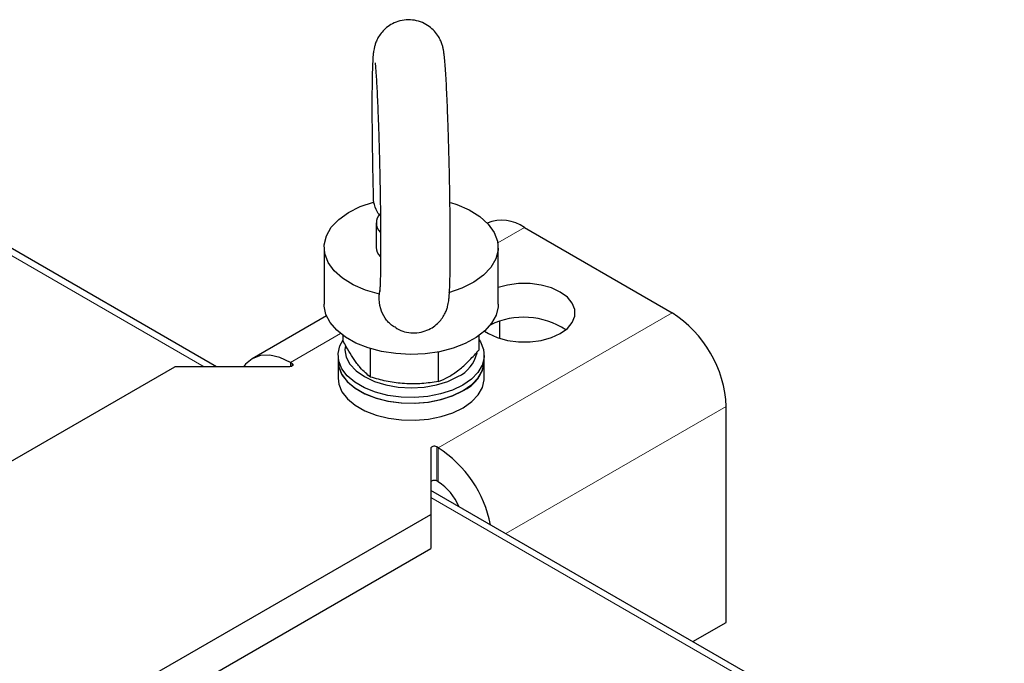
# Model space of a CAD drawing. Header units: millimetres. Extents: x 5 to 418, y 2 to 292.
# Tile 14 of 20: x 260 to 283, y 127 to 141. Entities that reach past the tile are written whole.
import ezdxf

# ---------------------------------------------------------------- set-up
doc = ezdxf.new("R2010")
doc.units = ezdxf.units.MM

msp = doc.modelspace()

# ---------------------------------------------------------------- linework, layer by layer
at = {"color": 7, "linetype": 'Continuous', "lineweight": 18}
for p, q in [((264.5282, 133.3372), (254.2329, 139.2805)), ((271.8823, 136.5375), (271.272, 136.1851)), ((275.2764, 134.5781), (269.9024, 131.4758)), ((267.6581, 134.0989), (266.5083, 133.4351)), ((266.5083, 133.3392), (266.5083, 133.4351)), ((266.5414, 133.416), (266.5414, 133.3507)), ((271.4573, 129.4994), (276.5209, 132.4226)), ((269.8693, 131.4949), (269.8693, 130.711)), ((269.9024, 130.6919), (269.9024, 131.4758)), ((282.6301, 122.8871), (269.7327, 130.3327))]:
    msp.add_line(p, q, dxfattribs=at)
at = {"color": 7, "linetype": 'Continuous', "lineweight": 25}
for p, q in [((264.8093, 133.3372), (254.4729, 139.3042)), ((268.4802, 136.6426), (268.4802, 136.0808)), ((271.8823, 136.5375), (275.2764, 134.5781)), ((267.2802, 136.0808), (267.2802, 134.7743)), ((271.2802, 134.7743), (271.2802, 136.0808)), ((268.5508, 135.0057), (268.5633, 135.0922)), ((267.2814, 134.7331), (267.2802, 134.7743)), ((267.3344, 134.5072), (265.6284, 133.5223)), ((271.3166, 133.9882), (271.3166, 134.3841)), ((267.7196, 133.9297), (267.7196, 134.0522)), ((270.8407, 133.727), (270.8407, 134.0522)), ((268.3479, 133.0988), (268.3479, 133.7529)), ((267.6002, 133.5985), (267.6002, 133.4679)), ((269.9084, 132.9975), (269.9084, 133.6782)), ((270.9602, 133.4679), (270.9602, 133.5985)), ((257.0614, 129.4184), (263.8496, 133.3372)), ((266.4849, 133.3372), (263.8496, 133.3372)), ((266.5083, 133.4351), (266.5414, 133.416)), ((267.6002, 133.4679), (267.6002, 133.0759)), ((270.9602, 133.0759), (270.9602, 133.4679)), ((276.5209, 127.458), (276.5209, 132.4226)), ((269.7327, 131.4622), (269.7327, 129.9409)), ((269.9024, 131.4758), (269.8693, 131.4949)), ((269.9024, 130.6919), (269.8693, 130.711)), ((282.9113, 122.8871), (269.7327, 130.495)), ((262.9445, 126.0221), (269.7327, 129.9409)), ((269.7327, 129.9409), (269.7327, 129.157)), ((262.9445, 125.2383), (269.7327, 129.157)), ((275.7572, 127.0171), (276.5209, 127.458))]:
    msp.add_line(p, q, dxfattribs=at)
at = {"color": 7, "linetype": 'Continuous', "lineweight": 25, "flags": 128}
for points in [[(268.5508, 135.0057), (268.2314, 135.0977), (267.9453, 135.221), (267.7018, 135.3717), (267.5086, 135.545), (267.3718, 135.7353), (267.2958, 135.9367), (267.283, 136.1427), (267.3339, 136.3467), (267.4468, 136.5422), (267.6181, 136.723), (267.8424, 136.8833), (268.1124, 137.0181), (268.4197, 137.123)], [(270.1838, 137.1108), (270.329, 137.0639), (270.615, 136.9406), (270.8585, 136.7899), (271.0518, 136.6166), (271.1886, 136.4262), (271.2645, 136.2248), (271.2773, 136.0189), (271.2264, 135.8149), (271.1135, 135.6194), (270.9422, 135.4386), (270.718, 135.2782), (270.4479, 135.1434), (270.1406, 135.0385)], [(270.9702, 134.1569), (271.0564, 134.1013), (271.2609, 134.0072), (271.4966, 133.9417), (271.7515, 133.9081), (272.0131, 133.9081), (272.2681, 133.9417), (272.5037, 134.0072), (272.7082, 134.1013), (272.8713, 134.2194), (272.9848, 134.3554), (273.043, 134.5026), (273.043, 134.6536), (272.9848, 134.8008), (272.8713, 134.9368), (272.7082, 135.0549), (272.5037, 135.149), (272.2681, 135.2145), (272.0131, 135.2481), (271.7515, 135.2481), (271.4966, 135.2145), (271.2802, 135.1559)], [(271.2802, 134.7743), (271.2778, 134.7176), (271.2324, 134.5235), (271.1309, 134.3366), (270.9761, 134.1624), (270.7726, 134.0057), (270.5261, 133.8712), (270.2438, 133.7626), (269.9338, 133.6831), (269.6049, 133.6351), (269.2667, 133.6198), (268.9289, 133.6377), (268.6012, 133.6883), (268.2931, 133.7702), (268.0133, 133.8809), (267.77, 134.0174), (267.5701, 134.1756), (267.4194, 134.351), (267.3223, 134.5387), (267.2814, 134.7331)], [(270.4681, 132.9127), (270.2296, 132.7984), (269.9588, 132.7113), (269.6648, 132.6544), (269.3578, 132.6297), (269.0481, 132.638), (268.7463, 132.6789), (268.4627, 132.7512), (268.2069, 132.8524), (267.9877, 132.9789), (267.8125, 133.1266), (267.6873, 133.2903), (267.6163, 133.4645), (267.602, 133.6433), (267.6448, 133.8205), (267.7196, 133.9577)], [(270.8407, 133.9577), (270.8731, 133.9067), (270.9441, 133.7325), (270.9584, 133.5537), (270.9155, 133.3765), (270.817, 133.2068), (270.6662, 133.0504), (270.4681, 132.9127)], [(267.7693, 133.825), (267.7602, 133.7291), (267.7894, 133.558), (267.8759, 133.3933), (268.0163, 133.2416), (268.2054, 133.1087), (268.4357, 132.9995), (268.6985, 132.9185), (268.9836, 132.8685), (269.2802, 132.8517), (269.5767, 132.8685), (269.8618, 132.9185), (270.1246, 132.9995), (270.355, 133.1087)], [(266.5083, 133.4351), (266.2655, 133.5477), (266.0321, 133.6007), (265.8169, 133.5921), (265.6283, 133.5222), (265.4735, 133.3938), (265.4294, 133.3372)], [(266.5414, 133.416), (266.5554, 133.4051), (266.5633, 133.3924), (266.5645, 133.3788), (266.5588, 133.3657), (266.5467, 133.354), (266.5293, 133.3449), (266.5081, 133.3392), (266.4849, 133.3372)], [(267.6002, 133.4679), (267.6163, 133.3339), (267.6873, 133.1596), (267.8125, 132.9959), (267.9877, 132.8483), (268.2069, 132.7217), (268.4627, 132.6206), (268.7463, 132.5483), (269.0481, 132.5073), (269.3578, 132.499), (269.6648, 132.5238), (269.9588, 132.5806), (270.2296, 132.6677), (270.4681, 132.7821)], [(267.6002, 133.4679), (267.6182, 133.3261), (267.6916, 133.1522), (267.8191, 132.9891), (267.9964, 132.8423), (268.2174, 132.7167), (268.4746, 132.6168), (268.7592, 132.5458), (269.0615, 132.5063), (269.3713, 132.4994), (269.678, 132.5256), (269.9712, 132.5838), (270.2408, 132.6722), (270.4777, 132.7876), (270.6738, 132.9262), (270.8225, 133.0833), (270.9186, 133.2534), (270.9589, 133.4309), (270.9602, 133.4679)], [(267.6002, 133.0759), (267.6182, 132.9342), (267.6916, 132.7603), (267.8191, 132.5971), (267.9964, 132.4503), (268.2174, 132.3248), (268.4746, 132.2248), (268.7592, 132.1539), (269.0615, 132.1143), (269.3713, 132.1075), (269.678, 132.1337), (269.9712, 132.1919), (270.2408, 132.2803), (270.4777, 132.3957), (270.6738, 132.5343), (270.8225, 132.6914), (270.9186, 132.8615), (270.9589, 133.039), (270.9602, 133.0759)], [(269.8693, 131.4949), (269.8504, 131.503), (269.8283, 131.5075), (269.8049, 131.5082), (269.7821, 131.5049), (269.762, 131.4979), (269.7462, 131.4879), (269.7362, 131.4756), (269.7327, 131.4622)], [(269.8693, 130.711), (269.8504, 130.7191), (269.8283, 130.7236), (269.8049, 130.7243), (269.7821, 130.721), (269.762, 130.714), (269.7462, 130.704), (269.7362, 130.6918), (269.7327, 130.6783)]]:
    msp.add_lwpolyline(points, dxfattribs=at)
at = {"color": 7, "linetype": 'Continuous', "lineweight": 25}
for centre, radius, start, end in [((268.7831, 136.6425), 0.301, 135.42093, 224.74262), ((271.3623, 135.8054), 0.8979, 54.61265, 111.70755), ((268.7907, 136.0871), 0.3106, 181.16054, 223.72049), ((271.872, 132.7368), 1.7389, 56.46215, 116.38217), ((273.819, 132.2996), 2.7048, 2.60548, 57.39452), ((270.0197, 133.8283), 0.7939, 294.97944, 347.64176), ((270.1485, 133.5308), 0.8141, 293.11548, 355.56438), ((268.396, 129.1561), 2.7659, 11.36692, 56.99954), ((269.2421, 129.6611), 1.2241, 22.21705, 57.35816)]:
    msp.add_arc(centre, radius, start, end, dxfattribs=at)
for points, knots in [([(268.9272, 134.2322), (268.9649, 134.2101), (269.0567, 134.1564), (269.2246, 134.1158), (269.4168, 134.1103), (269.6007, 134.1512), (269.7598, 134.2276), (269.8864, 134.3246), (269.9823, 134.4319), (270.0501, 134.5399), (270.0941, 134.6395), (270.1205, 134.7246), (270.136, 134.796), (270.1467, 134.8657), (270.1569, 134.9636), (270.1651, 135.0989), (270.1722, 135.3015), (270.1769, 135.5365), (270.1797, 135.8119), (270.1805, 136.1163), (270.1795, 136.4468), (270.1766, 136.7989), (270.1719, 137.1666), (270.1656, 137.544), (270.1578, 137.9244), (270.1485, 138.3014), (270.1379, 138.6684), (270.1263, 139.0191), (270.1138, 139.3476), (270.1006, 139.6484), (270.0868, 139.9171), (270.0726, 140.1503), (270.0578, 140.3474), (270.0442, 140.4845), (270.0308, 140.5815), (270.0171, 140.6551), (269.9974, 140.7331), (269.9632, 140.8284), (269.9063, 140.9387), (269.8186, 141.0558), (269.6956, 141.1666), (269.5404, 141.2552), (269.3607, 141.3089), (269.1675, 141.3193), (268.981, 141.2837), (268.8178, 141.2106), (268.6874, 141.1155), (268.588, 141.0089), (268.517, 140.9005), (268.4704, 140.7995), (268.4422, 140.7123), (268.4258, 140.6397), (268.4147, 140.5707), (268.4048, 140.4797), (268.3966, 140.3551), (268.3893, 140.1671), (268.3841, 139.9378), (268.381, 139.6674), (268.3798, 139.368), (268.3806, 139.0418), (268.3831, 138.6933), (268.3875, 138.3279), (268.3935, 137.9516), (268.4011, 137.572), (268.4075, 137.2922), (268.4117, 137.145), (268.4124, 137.1201)], [0, 0, 0, 0, 0.00776554, 0.01890582, 0.03021363, 0.04170167, 0.05200699, 0.0614046, 0.07001143, 0.07784217, 0.08487753, 0.0914672, 0.09864178, 0.10752523, 0.12068205, 0.14691385, 0.16945936, 0.19331915, 0.21631405, 0.23897619, 0.26148424, 0.28391099, 0.30629252, 0.32864951, 0.35099572, 0.37334197, 0.39569528, 0.41806722, 0.44047319, 0.46293688, 0.48549975, 0.50824415, 0.53136269, 0.55544065, 0.56957198, 0.57969803, 0.58794837, 0.59519079, 0.60296158, 0.61196465, 0.62183931, 0.63247194, 0.64357395, 0.6548709, 0.66652289, 0.67695249, 0.68644993, 0.6951489, 0.70307435, 0.71020009, 0.71679862, 0.7238745, 0.73245721, 0.74489848, 0.76829543, 0.79107331, 0.81525966, 0.83835447, 0.86105782, 0.88358646, 0.90602447, 0.92841229, 0.95077253, 0.97311982, 0.99546533, 1, 1, 1, 1]), ([(268.451, 140.3244), (268.4509, 140.3247), (268.4507, 140.3257), (268.4556, 140.2893), (268.463, 140.2132), (268.4732, 140.0841), (268.4849, 139.9037), (268.4974, 139.6752), (268.5099, 139.4055), (268.5222, 139.1015), (268.5339, 138.7698), (268.5447, 138.4174), (268.5543, 138.0511), (268.5627, 137.6779), (268.5696, 137.305), (268.5749, 136.9393), (268.5784, 136.5878), (268.5803, 136.2573), (268.5803, 135.9541), (268.5786, 135.6845), (268.5752, 135.4542), (268.5707, 135.2765), (268.5652, 135.1523), (268.5615, 135.0897), (268.5581, 135.0623), (268.559, 135.0685), (268.5591, 135.0687)], [0, 0, 0, 0, 0.0121619, 0.0398266, 0.0750125, 0.1164183, 0.1616881, 0.2089608, 0.2572207, 0.3059836, 0.355018, 0.4042056, 0.4534809, 0.5028033, 0.5521443, 0.6014759, 0.65077, 0.6999947, 0.7491026, 0.7980149, 0.8465866, 0.8945233, 0.9361607, 0.9722168, 0.9992435, 1, 1, 1, 1]), ([(268.5485, 136.8291), (268.5331, 136.8505), (268.4657, 136.9443), (268.4398, 137.0452), (268.4197, 137.123)], [0, 0, 0, 0, 0.2285529, 1, 1, 1, 1]), ([(268.934, 134.2348), (268.9068, 134.2478), (268.802, 134.2979), (268.6725, 134.4539), (268.5573, 134.6925), (268.5405, 134.8821), (268.5496, 134.9907), (268.5508, 135.0057)], [0, 0, 0, 0, 0.0896801, 0.3452915, 0.5980158, 0.9444961, 1, 1, 1, 1]), ([(268.0337, 133.415), (267.9518, 133.5353), (267.8455, 133.6915), (267.7431, 133.8852), (267.7196, 133.9297)], [0, 0, 0, 0, 0.7702918, 1, 1, 1, 1]), ([(270.3746, 133.263), (270.3856, 133.2718), (270.4693, 133.3382), (270.6271, 133.4833), (270.7691, 133.6453), (270.8407, 133.727)], [0, 0, 0, 0, 0.070088, 0.5307834, 1, 1, 1, 1]), ([(268.3479, 133.0988), (268.2698, 133.1621), (268.1663, 133.2461), (268.06, 133.3816), (268.0337, 133.415)], [0, 0, 0, 0, 0.7534206, 1, 1, 1, 1]), ([(269.1281, 132.949), (269.1097, 132.9503), (268.9696, 132.9603), (268.7055, 132.9991), (268.4678, 133.0654), (268.3479, 133.0988)], [0, 0, 0, 0, 0.070088, 0.5307834, 1, 1, 1, 1]), ([(269.9084, 132.9975), (269.9841, 133.0298), (270.0983, 133.0784), (270.255, 133.1737), (270.3346, 133.2332), (270.3746, 133.263)], [0, 0, 0, 0, 0.4952513, 0.7468182, 1, 1, 1, 1]), ([(269.9084, 132.9975), (269.7817, 132.9788), (269.5907, 132.9505), (269.3282, 132.9402), (269.195, 132.946), (269.1281, 132.949)], [0, 0, 0, 0, 0.4952513, 0.7468182, 1, 1, 1, 1])]:
    msp.add_open_spline(points, degree=3, knots=knots, dxfattribs=at)

doc.saveas('drawing.dxf')
